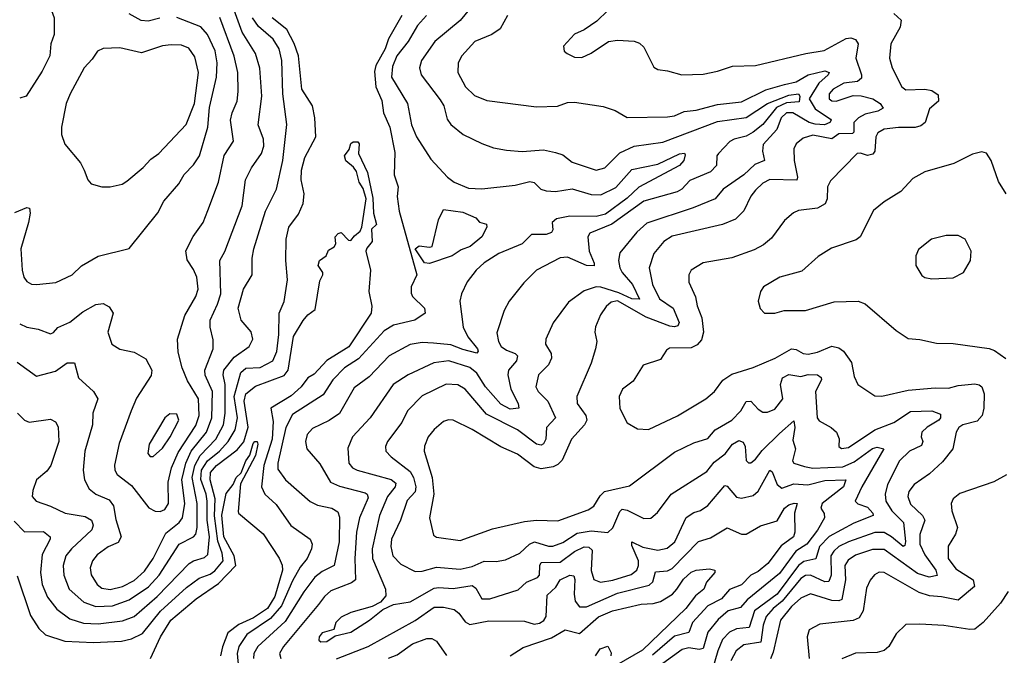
# Model space of a CAD drawing. Extents: x 1246169 to 1426871, y 660025 to 763458.
# Tile 178 of 256: x 1310415 to 1314549, y 712428 to 715097. Entities that reach past the tile are written whole.
import ezdxf

# ---------------------------------------------------------------- set-up
doc = ezdxf.new("R2010")
doc.units = 0

msp = doc.modelspace()

# ---------------------------------------------------------------- linework, layer by layer
at = {"layer": '0CON20XD'}
for points in [[(1312400.5, 715259.5), (1312265, 715093.5), (1312158.5, 715005), (1312102.2, 714925), (1312094, 714895), (1312101.1, 714865), (1312180.7, 714760.7), (1312195.9, 714735), (1312209.7, 714679.7), (1312225, 714656.9), (1312277.1, 714615), (1312355, 714576.7), (1312405, 714558.2), (1312458.9, 714548.9), (1312525, 714543.6), (1312615, 714549.6), (1312665, 714539.6), (1312695, 714528.9), (1312735, 714498.6), (1312835, 714464.6), (1312871.4, 714475), (1312935, 714537.8), (1312995, 714565.2), (1313115, 714582.6), (1313345, 714668.8), (1313465, 714686.1), (1313555, 714744.6), (1313645, 714779.2), (1313685.2, 714785.2), (1313690.2, 714775), (1313688, 714752), (1313635, 714747.4), (1313592, 714728), (1313535, 714656.4), (1313495, 714623.9), (1313465, 714607.3), (1313415, 714595.1), (1313397.2, 714585), (1313348.5, 714535), (1313342.2, 714525), (1313340, 714485), (1313315, 714457.5), (1313228.9, 714421.1), (1313194.7, 714385.3), (1313175, 714373.6), (1313035, 714334.8), (1312901.7, 714238.3), (1312809.5, 714200.5), (1312800.4, 714185), (1312806.5, 714125), (1312827.1, 714075), (1312826.5, 714063.5), (1312795, 714064.8), (1312715, 714100), (1312685, 714097.3), (1312585.3, 714044.7), (1312531.7, 713991.7)], [(1310415, 715203.3), (1310435, 715199.2), (1310475, 715171.9), (1310515, 715160.8), (1310548, 715135), (1310560, 715105), (1310559.2, 715035), (1310545.4, 714995), (1310541.2, 714945), (1310509.4, 714880.6), (1310442.5, 714775), (1310415, 714766.9)], [(1310395, 714286.9), (1310445, 714308.6), (1310455.8, 714305), (1310458.5, 714285), (1310452.3, 714245), (1310419.4, 714135), (1310425.4, 714045), (1310432.9, 714015), (1310445, 713998.1), (1310465, 713986.5), (1310485, 713985.5), (1310566.5, 713993.5), (1310635, 714025.6), (1310675, 714063.3), (1310745, 714104.4), (1310875, 714135.8), (1310994.7, 714285.3), (1311020, 714335), (1311083.1, 714406.9), (1311105, 714446.7), (1311145, 714487.5), (1311169.6, 714525), (1311205.2, 714645), (1311212.6, 714727.4), (1311241.6, 714855), (1311243.6, 714915), (1311235.4, 714965.4), (1311204.2, 715035), (1311175, 715066.8), (1311075, 715106.5)], [(1310405, 713658.7), (1310485, 713599.4), (1310565, 713621.1), (1310615, 713655.3), (1310645, 713655.8), (1310662.5, 713592.5), (1310725.6, 713535), (1310743.3, 713505), (1310722.5, 713445), (1310721.1, 713395), (1310688.8, 713285), (1310681.2, 713205), (1310687.1, 713165), (1310707, 713127), (1310734.3, 713105), (1310790.5, 713080.5), (1310808.6, 713055), (1310818.3, 712998.3), (1310840.7, 712925), (1310828.5, 712901.5), (1310786.5, 712883.5), (1310740.7, 712849.3), (1310721.3, 712825), (1310710.9, 712795), (1310715.8, 712765.8), (1310740.4, 712725), (1310760.2, 712710.2), (1310795, 712704.8), (1310846.5, 712716.5), (1310895, 712742.1), (1310938.5, 712781.5), (1310974.8, 712835), (1311028.6, 712941.4), (1311084.6, 712985.4), (1311099.3, 713005), (1311108.2, 713065), (1311096.3, 713165), (1311112.6, 713235), (1311135.4, 713284.6), (1311199.6, 713365), (1311222.4, 713425), (1311224, 713535), (1311193.6, 713603.6), (1311192, 713625), (1311226.9, 713715), (1311227.6, 713752.4), (1311215.2, 713805.2), (1311215.2, 713835), (1311245, 713902.7), (1311259.5, 713945), (1311255.4, 714085), (1311276.3, 714123.7), (1311348.7, 714315), (1311363.2, 714425), (1311387.9, 714475), (1311430.5, 714535), (1311440.8, 714565), (1311438.9, 714595), (1311416.6, 714655), (1311431.3, 714775), (1311423.8, 714893.8), (1311404.7, 714955), (1311348.7, 715045), (1311315, 715136.7)], [(1310415, 713819.5), (1310445, 713805.5), (1310493.1, 713796.9), (1310545, 713778.1), (1310557, 713783), (1310575, 713804.3), (1310625, 713827.3), (1310680.3, 713869.7), (1310735, 713900.3), (1310765.5, 713905.5), (1310791.4, 713891.4), (1310806.9, 713865), (1310785.5, 713785), (1310801.9, 713735), (1310835, 713713.3), (1310895, 713701.4), (1310945, 713673.3), (1310970, 713625), (1310966.8, 713603.2), (1310905, 713507.1), (1310883.3, 713455), (1310832.8, 713317.2), (1310813.3, 713226.7), (1310814.8, 713204.8), (1310825, 713187.5), (1310885, 713140.9), (1310956.6, 713046.6), (1310983.2, 713033.2), (1311005, 713031.1), (1311025, 713040.8), (1311040.5, 713065), (1311038.7, 713155), (1311052.5, 713215), (1311080.8, 713279.2), (1311155, 713392.9), (1311168.6, 713435), (1311165.9, 713505), (1311119.7, 713579.7), (1311097.5, 713635), (1311080.2, 713700.2), (1311077.8, 713755), (1311108.9, 713855), (1311155, 713934.4), (1311164.2, 713965), (1311158.8, 714015), (1311145, 714048.1), (1311118.1, 714088.1), (1311113.3, 714126.7), (1311143, 714187), (1311185, 714245.8), (1311204.6, 714295), (1311249.3, 714415), (1311273.6, 714526.4), (1311312.7, 714587.3), (1311300.8, 714675), (1311306.5, 714705), (1311327.5, 714755), (1311331.9, 714795), (1311331.3, 714875), (1311315.9, 714944.1), (1311255, 715106)], [(1311003, 715103), (1310955, 715090.7), (1310925, 715093.3), (1310875, 715120.9)], [(1312019.1, 715115), (1311964.2, 715015.8), (1311949.5, 714975), (1311910.6, 714905), (1311905, 714878.8), (1311909.7, 714815), (1311935, 714758.1), (1311943, 714705), (1311968.7, 714645), (1311989.7, 714539.7), (1311986.9, 714445), (1312003.6, 714395), (1312000, 714355), (1312007.9, 714292.1), (1312082.2, 714025), (1312058.8, 713975), (1312058.3, 713948.3), (1312065, 713934.4), (1312114.4, 713885), (1312117.1, 713865), (1312074.3, 713835.7), (1311985, 713814), (1311945, 713790.2), (1311837.5, 713672.5), (1311779, 713635), (1311729.3, 713585), (1311689, 713521), (1311560.8, 713439.2), (1311532.1, 713385), (1311498.4, 713235), (1311499.5, 713209.5), (1311531.5, 713165), (1311635, 713073.8), (1311665, 713058.2), (1311725.2, 713045.2), (1311750.2, 713030.2), (1311757.8, 713007.8), (1311755.8, 712905), (1311734.8, 712805.2), (1311685, 712780), (1311654.3, 712755.7), (1311607.7, 712695), (1311529.8, 712570.2), (1311414.3, 712465), (1311398, 712435), (1311396.6, 712415)], [(1312123.1, 715115), (1312085, 715072.7), (1312046.2, 715005), (1311998.7, 714945), (1311980.8, 714900.8), (1311976.4, 714855), (1312043.3, 714745), (1312060.3, 714655), (1312081.1, 714605), (1312141.3, 714511.3), (1312211.9, 714435), (1312238.6, 714415), (1312299.1, 714389.1), (1312355, 714385.9), (1312495, 714402.4), (1312557.2, 714417.2), (1312575, 714412.8), (1312602.9, 714385), (1312625, 714377.6), (1312665, 714375.2), (1312735, 714386.1), (1312815, 714362.5), (1312855, 714361), (1312917.9, 714392.1), (1312985, 714467.7), (1313095, 714490), (1313185, 714534.1), (1313206, 714536), (1313209.8, 714529.8), (1313203.2, 714505), (1313185, 714484.8), (1313015, 714393.8), (1312965, 714347.2), (1312875, 714280.7), (1312835, 714270.1), (1312725, 714271.2), (1312668.9, 714261.1), (1312650.9, 714245), (1312653.2, 714215), (1312647.3, 714202.7), (1312625, 714194.4), (1312564.3, 714195), (1312525, 714156.2), (1312426.9, 714115), (1312365, 714075.5), (1312332.2, 714045), (1312293.5, 713996.5), (1312269.5, 713945), (1312263.6, 713915), (1312277.1, 713805), (1312296.5, 713765), (1312337.2, 713715), (1312340.5, 713705), (1312335, 713697.1), (1312275, 713711.4), (1312225, 713731.4), (1312151.9, 713738.1), (1312105, 713741.9), (1312055, 713732.5), (1311966.2, 713685), (1311882.7, 713597.3), (1311819.6, 713550.4), (1311757.2, 713442.8), (1311715, 713414), (1311645, 713380), (1311622.5, 713355), (1311614.5, 713325), (1311621.1, 713295), (1311675, 713231.4), (1311720.4, 713155), (1311757.5, 713137.5), (1311865, 713110.3), (1311874.2, 713104.2), (1311878.8, 713088.8), (1311841.9, 713005), (1311829.8, 712945), (1311821.5, 712835), (1311825.4, 712745), (1311807.9, 712732.1), (1311722.1, 712697.9), (1311695, 712675.3), (1311669, 712641), (1311523.3, 712465), (1311506, 712435), (1311511.8, 712415)], [(1312884.2, 715135), (1312838.9, 715091.1), (1312785, 715054.3), (1312745, 715035.7), (1312698.8, 714985), (1312701.2, 714965), (1312713.3, 714955), (1312745, 714940), (1312775, 714938.6), (1312815, 714956.7), (1312886.7, 715005), (1312925, 715011.2), (1312995, 715006.4), (1313017.5, 714997.5), (1313035, 714982), (1313077, 714897), (1313095, 714887.5), (1313135, 714882.5), (1313195, 714864.5), (1313285, 714868.5), (1313345, 714880.8), (1313407.8, 714902.2), (1313505, 714904.6), (1313715.7, 714954.3), (1313793.2, 714966.8), (1313885, 715017.8), (1313905, 715020), (1313925, 715013.5), (1313935.3, 714995.3), (1313925.9, 714935), (1313950, 714865), (1313949.2, 714850.8), (1313932.9, 714837.1), (1313875, 714830), (1313830.9, 714805), (1313813.2, 714785), (1313813.1, 714765), (1313825, 714756.2), (1313842.5, 714755), (1313915, 714778.3), (1313947.5, 714777.5), (1313996.4, 714765), (1314028.5, 714745), (1314040.8, 714725), (1314017.5, 714712.5), (1313965, 714700.3), (1313937.3, 714685), (1313917.2, 714665), (1313918, 714625), (1313911.4, 714618.6), (1313855, 714616.8), (1313825, 714596.2), (1313745, 714611.2), (1313705, 714598.8), (1313675.7, 714575), (1313665.6, 714554.4), (1313667.2, 714505), (1313681.2, 714435), (1313677.7, 714422.3), (1313565, 714425.3), (1313535, 714410), (1313505, 714380.5), (1313484.7, 714355.3), (1313455.2, 714294.8), (1313421.1, 714258.9), (1313366.4, 714236.4), (1313155, 714188.1), (1313119.2, 714165), (1313077.5, 714115), (1313057.9, 714055), (1313072.3, 713985), (1313101.7, 713925), (1313158.8, 713885), (1313183.9, 713825), (1313178.6, 713811.4), (1313165, 713806.4), (1313145, 713809.7), (1313045, 713847.7), (1312925, 713915.8), (1312898.9, 713911.1), (1312877, 713893), (1312853.2, 713856.8), (1312832.5, 713807.5), (1312830.2, 713785), (1312837.9, 713745), (1312833.1, 713715), (1312814.4, 713655), (1312754.5, 713515), (1312755.4, 713485), (1312791.6, 713435), (1312796.6, 713415), (1312786.6, 713395), (1312732.5, 713335), (1312692.4, 713247.6), (1312675, 713229.2), (1312655, 713219.7), (1312605, 713211.3), (1312575, 713219.3), (1312505, 713271.8), (1312435, 713303.9), (1312315, 713375.9), (1312235, 713414.6), (1312215, 713416.4), (1312195, 713410), (1312155, 713375.6), (1312130.4, 713345), (1312115, 713306.2), (1312113.5, 713285), (1312147.4, 713175), (1312154.2, 713105), (1312136.2, 713005), (1312153, 712933), (1312164.5, 712924.5), (1312265, 712909.6), (1312400.7, 712959.3), (1312535, 712989.4), (1312585.3, 712995.3), (1312675, 712991.9), (1312801.5, 713038.5), (1312825.8, 713054.2), (1312852, 713098), (1312870.5, 713115), (1312975, 713139.5), (1313165, 713281.2), (1313245, 713320.4), (1313305, 713338.8), (1313335, 713375.3), (1313405, 713414.7), (1313442.3, 713455), (1313465.8, 713494.2), (1313485, 713495.3), (1313515, 713461.8), (1313535, 713448.8), (1313555, 713448.5), (1313585, 713461.5), (1313619.1, 713505), (1313609, 713565), (1313617.3, 713592.7), (1313645, 713607.2), (1313695, 713599.1), (1313725, 713607.1), (1313765, 713605.2), (1313780.5, 713595), (1313781.8, 713585), (1313756.3, 713535), (1313763.8, 713425), (1313772.4, 713412.4), (1313822.5, 713385), (1313844.2, 713365), (1313856.4, 713336.4), (1313854.2, 713305), (1313865.6, 713295.6), (1313895, 713300), (1314005.8, 713374.2), (1314085, 713405.6), (1314155, 713451.4), (1314245, 713454), (1314280.5, 713440.5), (1314280.9, 713425), (1314273.6, 713415), (1314224.6, 713385.4), (1314203, 713365), (1314200, 713345), (1314206.9, 713325), (1314201.1, 713308.9), (1314150.8, 713285), (1314109.3, 713245), (1314058.9, 713145), (1314048.4, 713105), (1314051.1, 713075), (1314076.4, 713035), (1314126.5, 712985), (1314134.4, 712905.6), (1314131.6, 712888.4), (1314125, 712884.3), (1314075.4, 712925.4), (1314045, 712943.2), (1314006.1, 712943.9), (1313894.6, 712905), (1313855, 712884.4), (1313832.8, 712865), (1313821.2, 712845), (1313821.5, 712765), (1313812.2, 712737.8), (1313795, 712736.8), (1313735, 712764.5), (1313715, 712762.8), (1313695, 712750.9), (1313616.1, 712655), (1313579.3, 712625), (1313549.5, 712590.5), (1313536.8, 712555), (1313526.4, 712483.6), (1313455, 712472.3), (1313422.7, 712447.3), (1313400.2, 712405)], [(1312463.3, 715115), (1312432, 715058), (1312398, 715035), (1312325.6, 715005), (1312271.5, 714945), (1312255.5, 714915), (1312254.5, 714875), (1312286.4, 714815), (1312325, 714778.2), (1312376.9, 714756.9), (1312585, 714731.1), (1312673.4, 714733.4), (1312715, 714748.9), (1312745, 714751.1), (1312865, 714732.9), (1312915, 714715.7), (1312965, 714686.5), (1313135, 714688.2), (1313165, 714692.7), (1313205, 714710.7), (1313255, 714716.5), (1313345, 714741), (1313445, 714751.8), (1313547.5, 714802.5), (1313626.1, 714823.9)], [(1314085, 715123.1), (1314116.2, 715095), (1314112, 715065), (1314072.2, 714995), (1314067.1, 714935), (1314078.6, 714895), (1314119.2, 714815), (1314135, 714802.2), (1314215, 714805.3), (1314245, 714799.6), (1314271.7, 714781.7), (1314273.3, 714755), (1314235, 714722.2), (1314216.8, 714665), (1314198.7, 714651.3), (1314175, 714643.9), (1314105, 714644.2), (1314045, 714636.8), (1314018, 714622), (1314010, 714605), (1314005.2, 714545), (1313997.7, 714532.3), (1313975, 714526.8), (1313945, 714536.8), (1313932, 714535), (1313819.4, 714420.6), (1313806.7, 714395), (1313805.9, 714345), (1313796.3, 714323.7), (1313765, 714305.3), (1313685, 714295.4), (1313664, 714286), (1313626.6, 714253.4), (1313571.1, 714178.9), (1313538.3, 714151.7), (1313499.3, 714130.7), (1313405, 714096.2), (1313285, 714076.4), (1313234.2, 714045), (1313224.4, 714025), (1313224.4, 713995), (1313252.7, 713932.7), (1313259.6, 713895), (1313279.2, 713845), (1313286.4, 713785), (1313277.4, 713752.6), (1313258.9, 713731.1), (1313235, 713719.6), (1313142.8, 713717.2), (1313131, 713709), (1313105, 713670), (1313033.3, 713646.7), (1312991.2, 713578.8), (1312946.5, 713545), (1312932.5, 713515), (1312934.7, 713464.7), (1312965, 713403.8), (1313008.7, 713378.7), (1313055, 713376.6), (1313177, 713433), (1313295.8, 713505), (1313332.5, 713535), (1313367.2, 713582.8), (1313405, 713607.8), (1313495, 713636.5), (1313586.9, 713675), (1313655, 713714.3), (1313675, 713712.6), (1313705, 713695.4), (1313725, 713691.8), (1313765, 713700.2), (1313825, 713725.9), (1313855, 713719.6), (1313874.5, 713705), (1313908, 713658), (1313918.2, 713598.2), (1313934.2, 713565), (1314005, 713517.1), (1314035, 713516.5), (1314145, 713541.2), (1314258.8, 713551.2), (1314315, 713549.8), (1314355, 713561), (1314425, 713567.1), (1314443.5, 713563.5), (1314455.4, 713555), (1314465.2, 713525.2), (1314463.3, 713465), (1314456.2, 713435), (1314435, 713410.5), (1314375, 713395.7), (1314357.5, 713385), (1314347.3, 713365), (1314332.7, 713295), (1314289.4, 713240.6), (1314235, 713189.2), (1314171.1, 713145), (1314148.2, 713115), (1314144.7, 713095.3), (1314155, 713062.1), (1314205.2, 713015.2), (1314215.5, 712995.5), (1314194.8, 712935), (1314194.5, 712895), (1314215, 712850.2), (1314261.4, 712785), (1314266.8, 712763.2), (1314234.3, 712755.7), (1314185, 712771), (1314045, 712871.7), (1313995, 712871.9), (1313925, 712848.3), (1313893.1, 712826.9), (1313879.8, 712805), (1313882.5, 712745), (1313867.6, 712662.4), (1313855, 712656.1), (1313825, 712658.6), (1313735, 712685.7), (1313695, 712667.6), (1313655, 712633), (1313609.1, 712575), (1313578.6, 712441.4), (1313566.8, 712413.2)], [(1310391.4, 712991.4), (1310435, 712946.4), (1310515, 712947.2), (1310543.5, 712925), (1310543.6, 712915), (1310509.5, 712850.5), (1310502.3, 712775), (1310509, 712725), (1310531.5, 712671.5), (1310571.1, 712621.1), (1310625, 712580.8), (1310683.3, 712563.3), (1310745, 712560.7), (1310846.9, 712573.1), (1310895, 712591), (1310992.9, 712675), (1311126.9, 712813.1), (1311145.2, 712824.8), (1311191.2, 712838.8), (1311205, 712851.8), (1311212.5, 712925), (1311202.4, 712995), (1311202.4, 713075), (1311198, 713105), (1311176.3, 713166.3), (1311178.7, 713205), (1311204.1, 713245), (1311253.6, 713285), (1311290.6, 713325), (1311320.3, 713375), (1311329.2, 713425), (1311316.2, 713515), (1311343.7, 713615), (1311365, 713632.9), (1311425, 713635.7), (1311477.6, 713665), (1311495, 713704.2), (1311503.4, 713775), (1311504.2, 713865), (1311525, 713913.3), (1311540, 714005), (1311532.1, 714085), (1311533.5, 714175), (1311545.3, 714225), (1311585, 714280.4), (1311605.6, 714325), (1311609.8, 714365), (1311597, 714425), (1311598.3, 714465), (1311612.3, 714517.7), (1311657.9, 714605), (1311654.8, 714685.2), (1311644.4, 714735), (1311599.8, 714805), (1311586.2, 714945), (1311567.2, 714997.2), (1311536.2, 715056.2), (1311475.3, 715105)], [(1310405.5, 713445), (1310435, 713414.5), (1310455, 713406.7), (1310545, 713420), (1310565, 713408.1), (1310577.1, 713387.1), (1310579.1, 713325), (1310545.7, 713225), (1310528.8, 713201.2), (1310485.6, 713165), (1310470.5, 713119.5), (1310467.1, 713095), (1310483.8, 713075), (1310545, 713054.6), (1310605.7, 713025), (1310690.5, 713010.5), (1310716.4, 712995), (1310723.1, 712975), (1310717.5, 712955), (1310631.9, 712875), (1310608.2, 712845), (1310598.1, 712805), (1310599.7, 712765), (1310622.9, 712705), (1310685, 712650.5), (1310735, 712633.3), (1310805, 712635.2), (1310875, 712660.9), (1310955.7, 712715), (1311000.5, 712765), (1311085, 712894.7), (1311145, 712924.7), (1311154.1, 712935.9), (1311160.2, 712965), (1311160.7, 713065), (1311139.2, 713175), (1311149.8, 713225), (1311172.8, 713267.2), (1311237.9, 713335), (1311271.2, 713395), (1311278.4, 713445), (1311278.4, 713565), (1311269.1, 713605), (1311272.8, 713625), (1311315, 713680), (1311378.2, 713725), (1311393.8, 713755), (1311386.7, 713786.7), (1311345.5, 713835), (1311332.5, 713885), (1311354.6, 713965), (1311391.5, 714025), (1311391.8, 714095), (1311398.4, 714135), (1311446.8, 714293.2), (1311493.9, 714385), (1311520.5, 714505), (1311536.8, 714656.8), (1311520, 714785), (1311515.6, 714925), (1311503.9, 714975), (1311479.5, 715015), (1311417.8, 715067.8), (1311392.3, 715105)], [(1310795, 714394.3), (1310845, 714405.7), (1310865, 714418.6), (1310934, 714476), (1310965, 714510.9), (1310999.5, 714535), (1311113.9, 714656.1), (1311148.8, 714745), (1311165.2, 714875), (1311150.7, 714940.7), (1311125, 714977.3), (1311095, 714989.7), (1311051.5, 714991.5), (1311015, 714986.6), (1310927.1, 714957.1), (1310835, 714978.5), (1310765, 714975.6), (1310741.4, 714965), (1310719.3, 714930.7), (1310685.4, 714894.6), (1310627.1, 714785), (1310610, 714745), (1310590, 714645), (1310590.5, 714615), (1310604.1, 714574.1), (1310670, 714495), (1310685.6, 714465), (1310700.8, 714425), (1310715, 714408), (1310760, 714395), (1310795, 714394.3)], [(1313626.1, 714823.9), (1313675, 714836.2), (1313725, 714864.6), (1313795, 714881.9), (1313813.5, 714875), (1313809.3, 714865), (1313769.7, 714830.3), (1313729.9, 714765), (1313755, 714723), (1313819.2, 714679.2), (1313822.7, 714675), (1313816.4, 714665), (1313794.2, 714655.8), (1313755, 714657.7), (1313730.4, 714665), (1313661.8, 714705), (1313634.8, 714705), (1313612.6, 714685), (1313593.7, 714635), (1313536.7, 714573.3), (1313533.6, 714545), (1313542.5, 714505), (1313501, 714489), (1313455.8, 714445), (1313368.9, 714385), (1313334.5, 714345), (1313242.9, 714307.1), (1313048, 714242), (1313005.6, 714204.4), (1312935, 714117.1), (1312928.8, 714085), (1312935, 714054.5), (1312945, 714034.7), (1312988.1, 713985), (1313017.1, 713922.9), (1312985, 713924.3), (1312930, 713950), (1312855, 713974.3), (1312835, 713974.7), (1312785, 713957.9), (1312719.5, 713910.5), (1312655, 713824.2), (1312624.7, 713755.3), (1312623.3, 713735), (1312646.7, 713695), (1312647.5, 713675), (1312635, 713648.1), (1312593.6, 713605), (1312582, 713555), (1312592.5, 713535), (1312633.1, 713495), (1312665.4, 713425), (1312627.6, 713385), (1312623.5, 713335), (1312614.2, 713315.8), (1312605, 713310.7), (1312585, 713314.3), (1312505, 713374.4), (1312375, 713440.7), (1312286.1, 713545), (1312255, 713564.1), (1312205, 713565.8), (1312105, 713517.8), (1312043.1, 713455), (1312019.6, 713405), (1311959.6, 713325), (1311951.5, 713305), (1311952.5, 713285), (1311975, 713260.8), (1312055, 713199.2), (1312068.4, 713175), (1312078.2, 713135), (1312075.4, 713114.6), (1312042.5, 713077.5), (1312013.3, 712995), (1311975.6, 712915), (1311973.2, 712885), (1311981.6, 712845), (1312015, 712810.3), (1312075, 712779.4), (1312105, 712780.5), (1312165, 712797.5), (1312265, 712790), (1312315, 712800.5), (1312365, 712822.9), (1312415, 712822.2), (1312455, 712829.3), (1312515, 712856.8), (1312555.9, 712894.1), (1312576.2, 712903.8), (1312635, 712885.6), (1312653.4, 712886.6), (1312695, 712902), (1312755, 712940.3), (1312815, 712950), (1312885, 712943.6), (1312905, 712963.6), (1312935, 713031.1), (1312945, 713040.9), (1312965, 713037), (1313035, 713002.7), (1313065, 713004.4), (1313092.8, 713027.2), (1313150.5, 713105), (1313300.8, 713199.2), (1313330.9, 713239.1), (1313376.5, 713273.5), (1313407.3, 713315), (1313435, 713329.2), (1313453.2, 713323.2), (1313460.8, 713305), (1313465, 713246.2), (1313475, 713236.7), (1313485, 713236.4), (1313505, 713250.8), (1313532.4, 713287.6), (1313605, 713359.8), (1313665, 713412), (1313669.3, 713385), (1313661.7, 713331.7), (1313672.7, 713295), (1313659.6, 713245), (1313665, 713234.6), (1313709.8, 713220.2), (1313745, 713213.4), (1313870.7, 713219.3), (1313919.2, 713240.8), (1313995, 713295.7), (1314015, 713301.3), (1314043.3, 713295), (1313951.3, 713135), (1313923.3, 713075), (1313933.6, 713063.6), (1313975, 713049.4), (1313996.8, 713025), (1313998.1, 713015), (1313917.1, 712982.9), (1313813.4, 712926.6), (1313772.9, 712885), (1313757.3, 712832.7), (1313708, 712822), (1313685, 712804.8), (1313595.1, 712684.9), (1313500.5, 712615), (1313477.4, 712545), (1313425, 712539.3), (1313394.9, 712525.1), (1313365.9, 712494.1), (1313346.6, 712446.6), (1313320.7, 712359.3)], [(1310405, 712761.2), (1310459.8, 712595), (1310495, 712540), (1310523.8, 712513.8), (1310605, 712486.9), (1310725, 712481.6), (1310842.5, 712487.5), (1310885, 712497.1), (1310930.6, 712519.4), (1311006.1, 712613.9), (1311115, 712713), (1311168.6, 712751.4), (1311215, 712768.7), (1311235, 712782.9), (1311269, 712825), (1311265, 712856.3), (1311247.2, 712907.2), (1311232.9, 713012.9), (1311235.1, 713085), (1311215.3, 713165), (1311216.8, 713195), (1311241.2, 713225), (1311328.8, 713291.2), (1311355.6, 713324.4), (1311374.3, 713385.7), (1311357.8, 713495), (1311365, 713526.3), (1311405, 713557.3), (1311525, 713603.4), (1311542.9, 713625), (1311565, 713765.8), (1311605, 713834), (1311625, 713858), (1311655, 713880), (1311675, 714000), (1311687.5, 714025), (1311687.5, 714035), (1311668.8, 714065), (1311673.8, 714085), (1311702.5, 714105), (1311711.7, 714128.3), (1311735, 714142.5), (1311742.5, 714155), (1311740, 714185), (1311751.7, 714198.3), (1311765, 714202.5), (1311795, 714171.2), (1311805, 714170), (1311820.4, 714189.6), (1311845, 714209.4), (1311851.5, 714225), (1311869.1, 714345), (1311857.8, 714387.8), (1311840, 714415), (1311829.2, 714459.2), (1311817.1, 714477.1), (1311784.4, 714504.4), (1311778.8, 714525), (1311798.9, 714551.1), (1311805, 714576.5), (1311815, 714584.5), (1311834.4, 714584.4), (1311840.6, 714575), (1311837.1, 714535), (1311875.6, 714455.6), (1311897.3, 714347.3), (1311900.4, 714285), (1311913, 714237), (1311892.2, 714217.8), (1311895.3, 714165), (1311872, 714138), (1311868.4, 714125), (1311888.2, 714045), (1311880.9, 713955), (1311893.7, 713893.7), (1311891.2, 713865), (1311796.6, 713723.4), (1311704.7, 713665.3), (1311651.1, 713608.9), (1311625, 713592.4), (1311596.6, 713555), (1311555, 713518), (1311469.6, 713465), (1311479.1, 713409.1), (1311474.6, 713335.4), (1311440.4, 713225), (1311430.7, 713135), (1311444.1, 713105), (1311491.2, 713061.2), (1311553.3, 712973.3), (1311635.3, 712915.3), (1311642.5, 712895), (1311639.6, 712875), (1311621.9, 712835), (1311592.5, 712797.5), (1311559.8, 712740.2), (1311514.5, 712635.5), (1311468.1, 712581.9), (1311369, 712515), (1311335, 712465.3), (1311327.9, 712435), (1311333.1, 712375)], [(1314556.7, 714365), (1314525, 714417.5), (1314494.2, 714505), (1314475, 714536.2), (1314455, 714542), (1314415, 714531.4), (1314336.6, 714493.4), (1314215, 714458.1), (1314165, 714430), (1314115, 714375.8), (1314045, 714332.5), (1314000, 714295), (1313944.2, 714185), (1313927, 714173), (1313823.2, 714136.8), (1313767, 714103), (1313698.6, 714041.4), (1313606.7, 714015), (1313538, 713975), (1313525.8, 713955), (1313516, 713915), (1313524.1, 713884.1), (1313542.5, 713865), (1313585, 713864.2), (1313625, 713875.7), (1313715, 713875.6), (1313835, 713912.1), (1313935.5, 713915.5), (1313965, 713904.2), (1314095, 713791.4), (1314145, 713758.6), (1314195, 713754.3), (1314265, 713738.1), (1314335, 713737.1), (1314485, 713715.7), (1314507.4, 713707.4), (1314555, 713674)], [(1312135, 714072.7), (1312115, 714076), (1312075.6, 714135), (1312092.9, 714147.1), (1312135, 714141.2), (1312147.5, 714145), (1312173.6, 714256.4), (1312195, 714300), (1312275, 714288.1), (1312330, 714265), (1312345, 714246.7), (1312375, 714237.5), (1312375.8, 714225), (1312355.5, 714185), (1312306.7, 714145), (1312269.1, 714130.9), (1312230.8, 714105), (1312135, 714072.7)], [(1314245, 714008.6), (1314335, 714012.9), (1314378, 714035), (1314406.9, 714085), (1314409.4, 714125), (1314385, 714175.8), (1314355, 714190.8), (1314305, 714190.6), (1314243.8, 714175), (1314188.7, 714131.3), (1314177.5, 714105), (1314178, 714065), (1314202.6, 714022.6), (1314215, 714014.3), (1314245, 714008.6)], [(1312531.7, 713991.7), (1312470.6, 713915), (1312449.4, 713875), (1312418, 713782), (1312425.3, 713745), (1312436.1, 713725), (1312458.7, 713708.7), (1312495, 713695.8), (1312504.7, 713685), (1312501.6, 713665), (1312466.7, 713625), (1312463.9, 713605), (1312477.1, 713545), (1312507.5, 713485), (1312511.4, 713465), (1312475, 713461.6), (1312435, 713482.5), (1312370.3, 713555), (1312335, 713612.1), (1312305, 713636.9), (1312216.7, 713665), (1312153.7, 713656.3), (1312046.5, 713605), (1311982.8, 713565), (1311886, 713425), (1311812.8, 713345), (1311792.3, 713297.7), (1311796.7, 713235), (1311812.9, 713215), (1311831.4, 713205), (1311975, 713166), (1311995, 713151.2), (1311991.1, 713135), (1311960, 713095), (1311925.7, 713015), (1311895.2, 712875), (1311896.5, 712835), (1311951.1, 712705), (1311952.7, 712677.3), (1311929.6, 712650.4), (1311895, 712632.9), (1311805, 712608.2), (1311765, 712588.2), (1311742.2, 712565), (1311734.2, 712535.8), (1311685, 712521.9), (1311672.2, 712505), (1311671.4, 712491.4), (1311680, 712485), (1311705, 712485.6), (1311740, 712510), (1311805.6, 712525), (1311884.3, 712575), (1311939.7, 712620.3), (1311985, 712641.4), (1312055, 712652.6), (1312155, 712709.1), (1312175, 712713), (1312235, 712708), (1312315, 712720.3), (1312330.2, 712710.2), (1312354.8, 712664.8), (1312389.2, 712665), (1312507.6, 712702.4), (1312543.6, 712735), (1312588.8, 712755), (1312597.7, 712765), (1312599.2, 712805), (1312605, 712817.8), (1312685, 712818.5), (1312745, 712864.1), (1312785, 712882.8), (1312805, 712881.6), (1312818.7, 712868.7), (1312814.2, 712784.2), (1312825.7, 712745.7), (1312854.3, 712734.3), (1312905, 712743), (1312983, 712767), (1313005.8, 712785), (1313013.8, 712805), (1313013.3, 712825), (1312985, 712889.2), (1312985, 712903.8), (1313031.9, 712881.9), (1313095, 712869.6), (1313132.9, 712877.1), (1313165.8, 712905), (1313213.4, 713006.6), (1313245, 713028.2), (1313273.8, 713036.2), (1313305, 713057.1), (1313375, 713140.6), (1313385, 713138.6), (1313425, 713091.3), (1313445, 713088), (1313495, 713098.2), (1313515, 713117.3), (1313565, 713205.5), (1313575, 713198.8), (1313595, 713145.4), (1313615, 713129.5), (1313665, 713147.5), (1313724.2, 713144.2), (1313795, 713161.5), (1313884.1, 713164.1), (1313874.5, 713135), (1313784.8, 713065), (1313779.1, 713045), (1313793, 713023), (1313793.8, 713005), (1313765, 712952.8), (1313720.5, 712895), (1313673.6, 712865), (1313605, 712771.1), (1313469.2, 712660.8), (1313441, 712629), (1313389.1, 712615), (1313348.3, 712578.3), (1313304.8, 712525), (1313285, 712456.1), (1313267.4, 712452.6), (1313225, 712459.1), (1313197.2, 712452.8), (1313115.9, 712394.1)], [(1310962.5, 713262.5), (1310975, 713263.1), (1311015, 713297.8), (1311046.8, 713345), (1311083.3, 713415), (1311075, 713440.8), (1311045, 713441.1), (1311025, 713425.6), (1310958.6, 713315), (1310953.1, 713275), (1310962.5, 713262.5)], [(1310963.6, 712415), (1311005.6, 712505), (1311050.2, 712575), (1311155.8, 712665), (1311250.1, 712729.9), (1311322.6, 712805), (1311316.2, 712845), (1311271.5, 712925), (1311263.4, 713016.6), (1311282.5, 713107.5), (1311311.1, 713145), (1311324.5, 713175), (1311345.4, 713194.6), (1311364.8, 713245), (1311382, 713268), (1311395, 713317.1), (1311402.3, 713325), (1311412, 713325), (1311414.5, 713315), (1311405, 713267.1), (1311341.8, 713148.2), (1311332.1, 713032.1), (1311334.3, 713024.3), (1311438, 712938), (1311505, 712835.6), (1311516.9, 712806.9), (1311518.5, 712785), (1311486.7, 712675), (1311455.2, 712625), (1311397.1, 712585), (1311335, 712556.7), (1311288.4, 712521.6), (1311266.2, 712463.8), (1311258.4, 712425)], [(1314558.8, 713185), (1314505, 713155.6), (1314362.2, 713107.8), (1314334.4, 713085), (1314326.4, 713065), (1314328.2, 713035), (1314352.9, 712965), (1314344, 712936), (1314313.4, 712886.6), (1314313.8, 712835), (1314345, 712790.5), (1314418.8, 712745), (1314423.4, 712716.6), (1314355, 712659.7), (1314285, 712673.1), (1314235, 712677.7), (1314191.3, 712691.3), (1314045, 712775.9), (1314023.5, 712776.5), (1314004, 712766), (1313986, 712744), (1313970.9, 712709.1), (1313956.8, 712615), (1313940, 712585), (1313915, 712574.7), (1313775, 712558.8), (1313729.4, 712535), (1313721.8, 712505), (1313730, 712415)], [(1311745, 712412.8), (1311878.8, 712465), (1312075, 712574.3), (1312155, 712629.5), (1312195, 712629.5), (1312239.6, 712619.6), (1312258.5, 712605), (1312285, 712568.1), (1312305, 712557.5), (1312385, 712573.2), (1312535, 712571.3), (1312575, 712558.4), (1312597.2, 712562.8), (1312616.2, 712573.8), (1312625, 712591.2), (1312629.3, 712680.7), (1312665.7, 712714.3), (1312684.8, 712745.2), (1312725, 712763.9), (1312741.1, 712761.1), (1312746.1, 712746.1), (1312743, 712685), (1312747.8, 712655), (1312765, 712631.8), (1312795, 712631.7), (1312925, 712689), (1313057.7, 712722.3), (1313073.1, 712736.9), (1313085, 712777.9), (1313135, 712782.7), (1313155, 712793), (1313265, 712905.4), (1313315, 712921.8), (1313385, 712962.7), (1313445, 712936.4), (1313465, 712936.4), (1313525, 712971.8), (1313595, 712992.8), (1313626.4, 713045), (1313645, 713059.8), (1313666.6, 713066.6), (1313680, 713065), (1313668.4, 713025), (1313668.9, 712945), (1313663.5, 712925), (1313612.9, 712887.1), (1313556.8, 712813.2), (1313515, 712780.4), (1313485.4, 712764.6), (1313445, 712723.3), (1313395, 712703.5), (1313361.1, 712665), (1313304, 712636), (1313240, 712565), (1313225, 712523.2), (1313165, 712508.5), (1313072.2, 712427.8)], [(1312475, 712425.3), (1312529.4, 712460.6), (1312648.6, 712501.4), (1312705, 712535.4), (1312765, 712519.7), (1312845, 712588.8), (1312904.6, 712614.6), (1313025, 712642.5), (1313075, 712645.2), (1313105, 712654), (1313155.5, 712685), (1313174.7, 712705), (1313202.1, 712747.9), (1313235, 712776.5), (1313255, 712784.8), (1313311.5, 712791.5), (1313334, 712785), (1313333.3, 712775), (1313298.5, 712735), (1313287.5, 712705), (1313252.6, 712677.4), (1313211.6, 712625), (1313029.9, 712450.1), (1312801.5, 712318.5)], [(1314565, 712695.7), (1314532.9, 712647.1), (1314460.5, 712565), (1314425, 712538.1), (1314404.3, 712535.7), (1314295, 712552.9), (1314195, 712559.3), (1314135, 712556.7), (1314095, 712518.1), (1314064.6, 712465.4), (1314045, 712447.5), (1314015, 712440), (1313925, 712436.8), (1313867, 712413)], [(1311964.2, 712415.8), (1312000.1, 712429.9), (1312065, 712475.8), (1312125, 712498.5), (1312145, 712497.9), (1312165, 712487.8), (1312206.4, 712426.4)], [(1312832.5, 712425), (1312852.2, 712455), (1312885, 712465.8), (1312898.9, 712438.9), (1312897.1, 712425)]]:
    msp.add_lwpolyline(points, dxfattribs=at)

doc.saveas('drawing.dxf')
